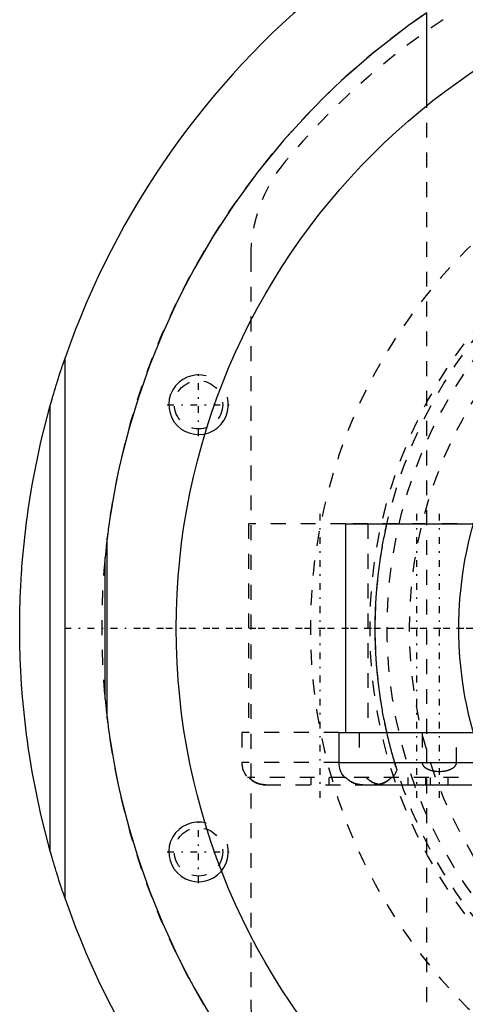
# Model space of a CAD drawing. Extents: x -706 to 181, y -120 to 120.
# Tile 2 of 13: x -706 to -676, y -25 to 41. Entities that reach past the tile are written whole.
import ezdxf

# ---------------------------------------------------------------- set-up
doc = ezdxf.new("R2010")
doc.units = 0
doc.linetypes.add('CENTER', pattern=[1.5, 0.45, -0.5, 0.05, -0.5])
doc.linetypes.add('DASHED', pattern=[2, 1, -1])
for name, color, linetype in [('AM_0', 7, 'CONTINUOUS'), ('AM_10', 7, 'CONTINUOUS'), ('AM_3', 7, 'DASHED'), ('AM_7', 7, 'CENTER')]:
    doc.layers.add(name, color=color, linetype=linetype)

msp = doc.modelspace()

# ---------------------------------------------------------------- linework, layer by layer
at = {"layer": 'AM_0', "color": 7, "linetype": 'CONTINUOUS'}
for p, q in [((-678.188, 35.077), (-678.188, 41.297)), ((-702.45, -18.145), (-702.45, 18.145)), ((-703.45, -14.946), (-703.45, 14.946)), ((-683.65, 7), (-683.65, -7)), ((-683.65, 7), (-674.156, 7)), ((-699.633, 6.047), (-699.773, 4.759)), ((-699.633, -6.047), (-699.633, 6.047)), ((-699.773, -4.759), (-699.773, 4.759)), ((-699.773, -4.759), (-699.633, -6.047)), ((-684.1, -7), (-684.1, -9)), ((-684.1, -7), (-674.156, -7)), ((-684.1, -9), (-673.6, -9)), ((-683.718, -10), (-683.634, -10)), ((-682.49, -10.5), (-675.172, -10.5))]:
    msp.add_line(p, q, dxfattribs=at)
for points in [[(-678.188, 41.297, 0), (-679.41, 40.436, 0), (-681.737, 38.636, 0), (-683.911, 36.743, 0), (-684.941, 35.765, 0), (-685.933, 34.768, 0), (-687.804, 32.724, 0), (-689.523, 30.625, 0), (-691.094, 28.483, 0), (-692.517, 26.311, 0), (-693.795, 24.124, 0), (-694.381, 23.029, 0), (-694.932, 21.935, 0), (-695.931, 19.757, 0), (-696.799, 17.603, 0), (-697.541, 15.488, 0), (-698.163, 13.428, 0), (-698.671, 11.452, 0), (-698.884, 10.505, 0), (-699.072, 9.59, 0), (-699.259, 8.574, 0), (-699.307, 8.296, 0), (-699.352, 8.026, 0), (-699.373, 7.893, 0), (-699.394, 7.762, 0), (-699.433, 7.508, 0), (-699.47, 7.263, 0), (-699.504, 7.028, 0), (-699.534, 6.807, 0), (-699.562, 6.601, 0), (-699.575, 6.504, 0), (-699.587, 6.413, 0), (-699.608, 6.246, 0), (-699.626, 6.106, 0), (-699.633, 6.047, 0)], [(-703.45, 14.946, 0), (-703.45, 14.946, 0), (-703.449, 14.947, 0), (-703.449, 14.948, 0), (-703.449, 14.948, 0), (-703.449, 14.948, 0), (-703.449, 14.949, 0), (-703.448, 14.95, 0), (-703.448, 14.951, 0), (-703.448, 14.953, 0), (-703.447, 14.954, 0), (-703.447, 14.955, 0), (-703.447, 14.955, 0), (-703.447, 14.957, 0), (-703.446, 14.958, 0), (-703.446, 14.96, 0), (-703.445, 14.962, 0), (-703.445, 14.964, 0), (-703.444, 14.965, 0), (-703.444, 14.966, 0), (-703.444, 14.968, 0), (-703.443, 14.97, 0), (-703.443, 14.971, 0), (-703.442, 14.972, 0), (-703.442, 14.975, 0), (-703.441, 14.977, 0), (-703.441, 14.978, 0), (-703.44, 14.98, 0), (-703.44, 14.982, 0), (-703.439, 14.985, 0), (-703.438, 14.987, 0), (-703.437, 14.99, 0), (-703.437, 14.993, 0), (-703.436, 14.994, 0), (-703.436, 14.996, 0), (-703.435, 14.999, 0), (-703.434, 15.002, 0), (-703.431, 15.013, 0), (-703.425, 15.032, 0), (-703.42, 15.053, 0), (-703.414, 15.074, 0), (-703.41, 15.086, 0), (-703.407, 15.097, 0), (-703.4, 15.121, 0), (-703.393, 15.147, 0), (-703.386, 15.173, 0), (-703.378, 15.2, 0), (-703.37, 15.227, 0), (-703.366, 15.241, 0), (-703.362, 15.255, 0), (-703.354, 15.284, 0), (-703.346, 15.313, 0), (-703.342, 15.327, 0), (-703.337, 15.342, 0), (-703.329, 15.371, 0), (-703.321, 15.4, 0), (-703.316, 15.415, 0), (-703.312, 15.429, 0), (-703.304, 15.458, 0), (-703.296, 15.487, 0), (-703.267, 15.586, 0), (-703.215, 15.761, 0), (-703.161, 15.942, 0), (-703.105, 16.128, 0), (-703.047, 16.318, 0), (-703.017, 16.414, 0), (-702.987, 16.51, 0), (-702.926, 16.705, 0), (-702.864, 16.901, 0), (-702.801, 17.097, 0), (-702.737, 17.293, 0), (-702.673, 17.487, 0), (-702.641, 17.584, 0), (-702.609, 17.68, 0), (-702.545, 17.869, 0), (-702.481, 18.054, 0), (-702.45, 18.145, 0)], [(-705.5, 0, 0), (-705.5, 0.012, 0), (-705.5, 0.035, 0), (-705.5, 0.058, 0), (-705.5, 0.07, 0), (-705.5, 0.082, 0), (-705.5, 0.105, 0), (-705.5, 0.128, 0), (-705.5, 0.152, 0), (-705.5, 0.175, 0), (-705.5, 0.199, 0), (-705.5, 0.21, 0), (-705.5, 0.222, 0), (-705.499, 0.245, 0), (-705.499, 0.269, 0), (-705.499, 0.292, 0), (-705.499, 0.315, 0), (-705.499, 0.339, 0), (-705.499, 0.35, 0), (-705.499, 0.362, 0), (-705.499, 0.385, 0), (-705.498, 0.409, 0), (-705.498, 0.42, 0), (-705.498, 0.432, 0), (-705.498, 0.455, 0), (-705.498, 0.479, 0), (-705.498, 0.49, 0), (-705.498, 0.502, 0), (-705.498, 0.525, 0), (-705.497, 0.549, 0), (-705.497, 0.572, 0), (-705.497, 0.595, 0), (-705.497, 0.619, 0), (-705.496, 0.631, 0), (-705.496, 0.642, 0), (-705.496, 0.666, 0), (-705.496, 0.689, 0), (-705.495, 0.712, 0), (-705.495, 0.736, 0), (-705.495, 0.759, 0), (-705.495, 0.771, 0), (-705.494, 0.782, 0), (-705.494, 0.806, 0), (-705.494, 0.829, 0), (-705.493, 0.852, 0), (-705.493, 0.876, 0), (-705.493, 0.899, 0), (-705.493, 0.911, 0), (-705.492, 0.922, 0), (-705.492, 0.946, 0), (-705.492, 0.969, 0), (-705.49, 1.051, 0), (-705.487, 1.191, 0), (-705.486, 1.261, 0), (-705.484, 1.331, 0), (-705.481, 1.471, 0), (-705.477, 1.611, 0), (-705.472, 1.751, 0), (-705.468, 1.891, 0), (-705.463, 2.031, 0), (-705.46, 2.101, 0), (-705.458, 2.171, 0), (-705.452, 2.311, 0), (-705.446, 2.451, 0), (-705.443, 2.521, 0), (-705.439, 2.591, 0), (-705.433, 2.731, 0), (-705.426, 2.871, 0), (-705.422, 2.941, 0), (-705.418, 3.011, 0), (-705.41, 3.151, 0), (-705.402, 3.291, 0), (-705.394, 3.431, 0), (-705.385, 3.571, 0), (-705.376, 3.71, 0), (-705.371, 3.78, 0), (-705.366, 3.85, 0), (-705.356, 3.99, 0), (-705.346, 4.13, 0), (-705.307, 4.619, 0), (-705.231, 5.456, 0), (-705.142, 6.292, 0), (-705.041, 7.126, 0), (-704.985, 7.543, 0), (-704.926, 7.959, 0), (-704.799, 8.79, 0), (-704.66, 9.619, 0), (-704.073, 12.502, 0), (-703.45, 14.946, 0)], [(-703.45, -14.946, 0), (-704.073, -12.502, 0), (-704.66, -9.619, 0), (-704.799, -8.79, 0), (-704.926, -7.959, 0), (-704.985, -7.543, 0), (-705.041, -7.126, 0), (-705.142, -6.292, 0), (-705.231, -5.456, 0), (-705.307, -4.619, 0), (-705.371, -3.78, 0), (-705.402, -3.291, 0), (-705.41, -3.151, 0), (-705.418, -3.011, 0), (-705.422, -2.941, 0), (-705.426, -2.871, 0), (-705.433, -2.731, 0), (-705.439, -2.591, 0), (-705.443, -2.521, 0), (-705.446, -2.451, 0), (-705.452, -2.311, 0), (-705.458, -2.171, 0), (-705.46, -2.101, 0), (-705.463, -2.031, 0), (-705.468, -1.891, 0), (-705.472, -1.751, 0), (-705.477, -1.611, 0), (-705.481, -1.471, 0), (-705.484, -1.331, 0), (-705.486, -1.261, 0), (-705.487, -1.191, 0), (-705.49, -1.051, 0), (-705.493, -0.911, 0), (-705.494, -0.829, 0), (-705.494, -0.806, 0), (-705.494, -0.782, 0), (-705.495, -0.771, 0), (-705.495, -0.759, 0), (-705.495, -0.736, 0), (-705.495, -0.712, 0), (-705.496, -0.689, 0), (-705.496, -0.666, 0), (-705.496, -0.642, 0), (-705.496, -0.631, 0), (-705.497, -0.619, 0), (-705.497, -0.595, 0), (-705.497, -0.572, 0), (-705.497, -0.549, 0), (-705.498, -0.525, 0), (-705.498, -0.502, 0), (-705.498, -0.49, 0), (-705.498, -0.479, 0), (-705.498, -0.455, 0), (-705.498, -0.432, 0), (-705.498, -0.42, 0), (-705.498, -0.409, 0), (-705.499, -0.385, 0), (-705.499, -0.362, 0), (-705.499, -0.35, 0), (-705.499, -0.339, 0), (-705.499, -0.315, 0), (-705.499, -0.292, 0), (-705.499, -0.269, 0), (-705.499, -0.245, 0), (-705.5, -0.222, 0), (-705.5, -0.21, 0), (-705.5, -0.199, 0), (-705.5, -0.175, 0), (-705.5, -0.152, 0), (-705.5, -0.128, 0), (-705.5, -0.105, 0), (-705.5, -0.082, 0), (-705.5, -0.07, 0), (-705.5, -0.058, 0), (-705.5, -0.035, 0), (-705.5, -0.012, 0), (-705.5, 0, 0)], [(-699.633, -6.047, 0), (-699.626, -6.106, 0), (-699.608, -6.246, 0), (-699.587, -6.413, 0), (-699.575, -6.504, 0), (-699.562, -6.601, 0), (-699.534, -6.807, 0), (-699.504, -7.028, 0), (-699.47, -7.263, 0), (-699.433, -7.508, 0), (-699.394, -7.762, 0), (-699.373, -7.893, 0), (-699.352, -8.026, 0), (-699.307, -8.296, 0), (-699.259, -8.574, 0), (-699.072, -9.59, 0), (-698.884, -10.505, 0), (-698.671, -11.452, 0), (-698.163, -13.428, 0), (-697.541, -15.488, 0), (-696.799, -17.603, 0), (-695.931, -19.757, 0), (-694.932, -21.935, 0), (-694.381, -23.029, 0), (-693.795, -24.124, 0), (-692.517, -26.311, 0)], [(-682.851, -10.458, 0), (-682.877, -10.452, 0), (-682.927, -10.438, 0), (-682.977, -10.423, 0), (-683.001, -10.415, 0), (-683.025, -10.407, 0), (-683.071, -10.389, 0), (-683.116, -10.37, 0), (-683.162, -10.35, 0), (-683.208, -10.327, 0), (-683.253, -10.302, 0), (-683.276, -10.289, 0), (-683.299, -10.276, 0), (-683.343, -10.248, 0), (-683.387, -10.218, 0), (-683.43, -10.187, 0), (-683.471, -10.155, 0), (-683.51, -10.122, 0), (-683.529, -10.105, 0), (-683.547, -10.088, 0), (-683.583, -10.054, 0), (-683.617, -10.018, 0), (-683.634, -10, 0)], [(-702.45, -18.145, 0), (-702.481, -18.054, 0), (-702.545, -17.869, 0), (-702.609, -17.68, 0), (-702.641, -17.584, 0), (-702.673, -17.487, 0), (-702.737, -17.293, 0), (-702.801, -17.097, 0), (-702.864, -16.901, 0), (-702.926, -16.705, 0), (-702.987, -16.51, 0), (-703.017, -16.414, 0), (-703.047, -16.318, 0), (-703.105, -16.128, 0), (-703.161, -15.942, 0), (-703.215, -15.761, 0), (-703.267, -15.586, 0), (-703.296, -15.487, 0), (-703.304, -15.458, 0), (-703.312, -15.429, 0), (-703.316, -15.415, 0), (-703.321, -15.4, 0), (-703.329, -15.371, 0), (-703.337, -15.342, 0), (-703.342, -15.327, 0), (-703.346, -15.313, 0), (-703.354, -15.284, 0), (-703.362, -15.255, 0), (-703.366, -15.241, 0), (-703.37, -15.227, 0), (-703.378, -15.2, 0), (-703.386, -15.173, 0), (-703.393, -15.147, 0), (-703.4, -15.121, 0), (-703.407, -15.097, 0), (-703.41, -15.086, 0), (-703.414, -15.074, 0), (-703.42, -15.053, 0), (-703.425, -15.032, 0), (-703.431, -15.013, 0), (-703.434, -15.002, 0), (-703.435, -14.999, 0), (-703.436, -14.996, 0), (-703.436, -14.994, 0), (-703.437, -14.993, 0), (-703.437, -14.99, 0), (-703.438, -14.987, 0), (-703.439, -14.985, 0), (-703.44, -14.982, 0), (-703.44, -14.98, 0), (-703.441, -14.978, 0), (-703.441, -14.977, 0), (-703.442, -14.975, 0), (-703.442, -14.972, 0), (-703.443, -14.971, 0), (-703.443, -14.97, 0), (-703.444, -14.968, 0), (-703.444, -14.966, 0), (-703.444, -14.965, 0), (-703.445, -14.964, 0), (-703.445, -14.962, 0), (-703.446, -14.96, 0), (-703.446, -14.958, 0), (-703.447, -14.957, 0), (-703.447, -14.955, 0), (-703.447, -14.955, 0), (-703.447, -14.954, 0), (-703.448, -14.953, 0), (-703.448, -14.951, 0), (-703.448, -14.95, 0), (-703.449, -14.949, 0), (-703.449, -14.948, 0), (-703.449, -14.948, 0), (-703.449, -14.948, 0), (-703.449, -14.947, 0), (-703.45, -14.946, 0), (-703.45, -14.946, 0)]]:
    msp.add_polyline3d(points, dxfattribs=at)
msp.add_circle((-650, 0), 45, dxfattribs=at)
for centre, radius, start, end in [((-650, 0), 55.5, 97.25319, 160.91684), ((-682.6, -9), 1.5, 180, 221.81031), ((-650, 0), 55.5, 199.08316, 262.74681)]:
    msp.add_arc(centre, radius, start, end, dxfattribs=at)
at = {"layer": 'AM_10', "color": 7, "linetype": 'CONTINUOUS'}
for centre in [(-693.5, 15), (-693.5, -15)]:
    msp.add_arc(centre, 2, 75, 15, dxfattribs=at)
at = {"layer": 'AM_3', "color": 6, "linetype": 'DASHED'}
for p, q in [((-678.188, -35.077), (-678.188, 35.077)), ((-690, 24.92), (-690, -24.92)), ((-690.15, 7), (-690.15, -7)), ((-683.65, 7), (-690.15, 7)), ((-674.156, 7), (-683.65, 7)), ((-682.15, 7), (-682.15, -7)), ((-690.6, -7), (-690.6, -9)), ((-684.1, -7), (-690.6, -7)), ((-682.725, -7), (-682.725, -9)), ((-678.502, -7), (-678.502, -9)), ((-676.198, -9), (-676.198, -7)), ((-684.1, -9), (-690.6, -9)), ((-680.188, -9.507), (-680.343, -9)), ((-683.718, -10), (-690.218, -10)), ((-688.99, -10.5), (-682.49, -10.5)), ((-685.95, -10.5), (-685.95, -10)), ((-684.75, -10.5), (-684.75, -10)), ((-674.066, -10), (-683.634, -10)), ((-682.234, -10.029), (-682.261, -10)), ((-681.672, -10.5), (-681.71, -10.5)), ((-679.45, -10.5), (-679.45, -10)), ((-678.25, -10.5), (-678.25, -10)), ((-677.95, -10.5), (-677.95, -10)), ((-676.75, -10.5), (-676.75, -10))]:
    msp.add_line(p, q, dxfattribs=at)
for points in [[(-680.866, -7, 0), (-680.878, -6.948, 0), (-680.901, -6.844, 0), (-680.925, -6.738, 0), (-680.936, -6.684, 0), (-680.948, -6.63, 0), (-680.971, -6.521, 0), (-680.994, -6.41, 0), (-681.017, -6.297, 0), (-681.04, -6.183, 0), (-681.063, -6.068, 0), (-681.074, -6.01, 0), (-681.085, -5.951, 0), (-681.108, -5.834, 0), (-681.13, -5.715, 0), (-681.152, -5.594, 0), (-681.173, -5.473, 0), (-681.195, -5.35, 0), (-681.205, -5.288, 0), (-681.216, -5.226, 0), (-681.236, -5.101, 0), (-681.257, -4.974, 0), (-681.267, -4.911, 0), (-681.325, -4.523, 0), (-681.43, -3.724, 0), (-681.517, -2.903, 0), (-681.582, -2.071, 0), (-681.626, -1.236, 0), (-681.647, -0.408, 0), (-681.65, 0, 0), (-681.647, 0.408, 0), (-681.626, 1.236, 0), (-681.582, 2.071, 0), (-681.517, 2.903, 0), (-681.43, 3.724, 0), (-681.325, 4.523, 0), (-681.267, 4.911, 0), (-681.257, 4.974, 0), (-681.236, 5.101, 0), (-681.216, 5.226, 0), (-681.205, 5.288, 0), (-681.195, 5.35, 0), (-681.173, 5.473, 0), (-681.152, 5.594, 0), (-681.13, 5.715, 0), (-681.108, 5.834, 0), (-681.085, 5.951, 0), (-681.074, 6.01, 0), (-681.063, 6.068, 0), (-681.04, 6.183, 0), (-681.017, 6.297, 0), (-680.994, 6.41, 0), (-680.971, 6.521, 0), (-680.948, 6.63, 0), (-680.936, 6.684, 0), (-680.925, 6.738, 0), (-680.901, 6.844, 0), (-680.878, 6.948, 0), (-680.866, 7, 0)], [(-675.063, -7.001, 0), (-675.169, -6.619, 0), (-675.362, -5.85, 0), (-675.532, -5.075, 0), (-675.607, -4.686, 0), (-675.677, -4.296, 0), (-675.798, -3.514, 0), (-675.894, -2.731, 0), (-675.966, -1.947, 0), (-676.014, -1.166, 0), (-676.038, -0.387, 0), (-676.041, 0, 0), (-676.038, 0.387, 0), (-676.014, 1.166, 0), (-675.966, 1.947, 0), (-675.894, 2.731, 0), (-675.798, 3.514, 0), (-675.677, 4.296, 0), (-675.607, 4.686, 0), (-675.532, 5.075, 0), (-675.362, 5.85, 0), (-675.169, 6.619, 0), (-675.063, 7.001, 0)], [(-680.343, -9, 0), (-680.357, -8.954, 0), (-680.384, -8.861, 0), (-680.412, -8.764, 0), (-680.427, -8.715, 0), (-680.441, -8.665, 0), (-680.47, -8.562, 0), (-680.499, -8.457, 0), (-680.529, -8.35, 0), (-680.558, -8.241, 0), (-680.588, -8.129, 0), (-680.603, -8.073, 0), (-680.618, -8.016, 0), (-680.648, -7.901, 0), (-680.678, -7.784, 0), (-680.708, -7.666, 0), (-680.737, -7.547, 0), (-680.766, -7.426, 0), (-680.781, -7.366, 0), (-680.795, -7.305, 0), (-680.824, -7.184, 0), (-680.852, -7.061, 0), (-680.866, -7, 0)], [(-678.502, -9, 0), (-678.502, -9.002, 0), (-678.502, -9.006, 0), (-678.502, -9.01, 0), (-678.502, -9.013, 0), (-678.502, -9.015, 0), (-678.502, -9.019, 0), (-678.502, -9.023, 0), (-678.501, -9.028, 0), (-678.501, -9.032, 0), (-678.5, -9.036, 0), (-678.5, -9.039, 0), (-678.5, -9.041, 0), (-678.499, -9.045, 0), (-678.499, -9.05, 0), (-678.498, -9.054, 0), (-678.497, -9.059, 0), (-678.496, -9.063, 0), (-678.496, -9.065, 0), (-678.495, -9.067, 0), (-678.494, -9.072, 0), (-678.493, -9.076, 0), (-678.493, -9.078, 0), (-678.492, -9.081, 0), (-678.491, -9.085, 0), (-678.49, -9.089, 0), (-678.489, -9.091, 0), (-678.489, -9.093, 0), (-678.488, -9.098, 0), (-678.486, -9.102, 0), (-678.481, -9.116, 0), (-678.472, -9.139, 0), (-678.46, -9.163, 0), (-678.447, -9.186, 0), (-678.432, -9.209, 0), (-678.425, -9.22, 0), (-678.417, -9.23, 0), (-678.4, -9.25, 0), (-678.383, -9.269, 0), (-678.365, -9.287, 0), (-678.346, -9.305, 0), (-678.326, -9.322, 0), (-678.316, -9.331, 0), (-678.305, -9.339, 0), (-678.283, -9.355, 0), (-678.261, -9.371, 0), (-678.25, -9.378, 0), (-678.239, -9.385, 0), (-678.217, -9.399, 0), (-678.195, -9.411, 0), (-678.184, -9.417, 0), (-678.173, -9.423, 0), (-678.151, -9.434, 0), (-678.128, -9.445, 0), (-678.105, -9.456, 0), (-678.081, -9.466, 0), (-678.058, -9.476, 0), (-678.046, -9.481, 0), (-678.034, -9.485, 0), (-678.009, -9.494, 0), (-677.984, -9.503, 0), (-677.959, -9.511, 0), (-677.934, -9.519, 0), (-677.909, -9.526, 0), (-677.896, -9.53, 0), (-677.883, -9.533, 0), (-677.857, -9.54, 0), (-677.831, -9.546, 0), (-677.805, -9.552, 0), (-677.779, -9.558, 0), (-677.753, -9.563, 0), (-677.74, -9.565, 0), (-677.726, -9.568, 0), (-677.7, -9.572, 0), (-677.674, -9.576, 0), (-677.647, -9.58, 0), (-677.621, -9.583, 0), (-677.594, -9.586, 0), (-677.581, -9.588, 0), (-677.568, -9.589, 0), (-677.542, -9.591, 0), (-677.516, -9.593, 0), (-677.425, -9.598, 0), (-677.35, -9.599, 0), (-677.275, -9.598, 0), (-677.184, -9.593, 0), (-677.158, -9.591, 0), (-677.132, -9.589, 0), (-677.119, -9.588, 0), (-677.106, -9.586, 0), (-677.079, -9.583, 0), (-677.053, -9.58, 0), (-677.026, -9.576, 0), (-677, -9.572, 0), (-676.974, -9.568, 0), (-676.96, -9.565, 0), (-676.947, -9.563, 0), (-676.921, -9.558, 0), (-676.895, -9.552, 0), (-676.869, -9.546, 0), (-676.843, -9.54, 0), (-676.817, -9.533, 0), (-676.804, -9.53, 0), (-676.791, -9.526, 0), (-676.766, -9.519, 0), (-676.741, -9.511, 0), (-676.716, -9.503, 0), (-676.691, -9.494, 0), (-676.666, -9.485, 0), (-676.654, -9.481, 0), (-676.642, -9.476, 0), (-676.619, -9.466, 0), (-676.595, -9.456, 0), (-676.572, -9.445, 0), (-676.549, -9.434, 0), (-676.527, -9.423, 0), (-676.516, -9.417, 0), (-676.505, -9.411, 0), (-676.483, -9.399, 0), (-676.461, -9.385, 0), (-676.45, -9.378, 0), (-676.439, -9.371, 0), (-676.417, -9.355, 0), (-676.395, -9.339, 0), (-676.384, -9.331, 0), (-676.374, -9.322, 0), (-676.354, -9.305, 0), (-676.335, -9.287, 0), (-676.317, -9.269, 0), (-676.3, -9.25, 0), (-676.283, -9.23, 0), (-676.275, -9.22, 0), (-676.268, -9.209, 0), (-676.253, -9.186, 0), (-676.24, -9.163, 0), (-676.228, -9.139, 0), (-676.222, -9.126, 0), (-676.221, -9.122, 0), (-676.219, -9.118, 0), (-676.219, -9.116, 0), (-676.218, -9.114, 0), (-676.217, -9.11, 0), (-676.215, -9.106, 0), (-676.214, -9.102, 0), (-676.212, -9.098, 0), (-676.211, -9.093, 0), (-676.211, -9.091, 0), (-676.21, -9.089, 0), (-676.209, -9.085, 0), (-676.208, -9.081, 0), (-676.207, -9.078, 0), (-676.207, -9.076, 0), (-676.206, -9.072, 0), (-676.205, -9.067, 0), (-676.204, -9.065, 0), (-676.204, -9.063, 0), (-676.203, -9.059, 0), (-676.202, -9.054, 0), (-676.201, -9.05, 0), (-676.201, -9.045, 0), (-676.2, -9.041, 0), (-676.2, -9.039, 0), (-676.2, -9.036, 0), (-676.199, -9.032, 0), (-676.199, -9.028, 0), (-676.198, -9.023, 0), (-676.198, -9.019, 0), (-676.198, -9.015, 0), (-676.198, -9.013, 0), (-676.198, -9.01, 0), (-676.198, -9.006, 0), (-676.198, -9.002, 0), (-676.198, -9, 0)], [(-690.134, -10, 0), (-690.11, -10.026, 0), (-690.062, -10.074, 0), (-690.011, -10.121, 0), (-689.984, -10.144, 0), (-689.956, -10.167, 0), (-689.897, -10.211, 0), (-689.837, -10.252, 0), (-689.774, -10.29, 0), (-689.711, -10.325, 0), (-689.647, -10.357, 0), (-689.615, -10.371, 0), (-689.584, -10.384, 0), (-689.519, -10.409, 0), (-689.452, -10.431, 0), (-689.382, -10.451, 0), (-689.311, -10.467, 0), (-689.238, -10.48, 0), (-689.202, -10.486, 0), (-689.166, -10.49, 0), (-689.094, -10.497, 0), (-689.024, -10.5, 0), (-688.99, -10.5, 0)], [(-689.863, -10.234, 0), (-689.872, -10.228, 0), (-689.889, -10.217, 0), (-689.906, -10.205, 0), (-689.914, -10.199, 0), (-689.922, -10.192, 0), (-689.939, -10.18, 0), (-689.955, -10.167, 0), (-689.971, -10.155, 0), (-689.986, -10.142, 0), (-690.001, -10.129, 0), (-690.009, -10.122, 0), (-690.017, -10.116, 0), (-690.031, -10.103, 0), (-690.046, -10.089, 0), (-690.06, -10.076, 0), (-690.074, -10.063, 0), (-690.087, -10.049, 0), (-690.094, -10.043, 0), (-690.101, -10.036, 0), (-690.114, -10.022, 0), (-690.127, -10.007, 0), (-690.134, -10, 0)], [(-689.351, -10.458, 0), (-689.367, -10.455, 0), (-689.398, -10.447, 0), (-689.428, -10.438, 0), (-689.443, -10.434, 0), (-689.458, -10.429, 0), (-689.488, -10.419, 0), (-689.517, -10.409, 0), (-689.546, -10.399, 0), (-689.574, -10.388, 0), (-689.601, -10.377, 0), (-689.615, -10.371, 0), (-689.629, -10.365, 0), (-689.657, -10.352, 0), (-689.685, -10.339, 0), (-689.713, -10.324, 0), (-689.74, -10.309, 0), (-689.768, -10.294, 0), (-689.782, -10.286, 0), (-689.796, -10.278, 0), (-689.823, -10.261, 0), (-689.85, -10.243, 0), (-689.863, -10.234, 0)], [(-688.99, -10.5, 0), (-689, -10.5, 0), (-689.019, -10.5, 0), (-689.039, -10.499, 0), (-689.048, -10.499, 0), (-689.058, -10.499, 0), (-689.078, -10.498, 0), (-689.098, -10.496, 0), (-689.118, -10.495, 0), (-689.138, -10.493, 0), (-689.158, -10.491, 0), (-689.168, -10.49, 0), (-689.178, -10.489, 0), (-689.199, -10.486, 0), (-689.219, -10.483, 0), (-689.24, -10.48, 0), (-689.26, -10.477, 0), (-689.28, -10.473, 0), (-689.29, -10.471, 0), (-689.301, -10.469, 0), (-689.321, -10.465, 0), (-689.341, -10.461, 0), (-689.351, -10.458, 0)], [(-683.634, -10, 0), (-683.626, -10.009, 0), (-683.61, -10.026, 0), (-683.593, -10.043, 0), (-683.585, -10.052, 0), (-683.577, -10.06, 0), (-683.56, -10.076, 0), (-683.542, -10.092, 0), (-683.525, -10.108, 0), (-683.506, -10.125, 0), (-683.488, -10.14, 0), (-683.478, -10.148, 0), (-683.469, -10.156, 0), (-683.449, -10.172, 0), (-683.43, -10.187, 0), (-683.409, -10.202, 0), (-683.389, -10.217, 0), (-683.368, -10.231, 0), (-683.358, -10.238, 0), (-683.347, -10.245, 0), (-683.326, -10.259, 0), (-683.304, -10.272, 0), (-683.294, -10.279, 0)], [(-683.294, -10.279, 0), (-683.282, -10.286, 0), (-683.258, -10.3, 0), (-683.234, -10.313, 0), (-683.222, -10.319, 0), (-683.21, -10.325, 0), (-683.187, -10.338, 0), (-683.163, -10.349, 0), (-683.139, -10.36, 0), (-683.115, -10.371, 0), (-683.091, -10.381, 0), (-683.08, -10.386, 0), (-683.068, -10.39, 0), (-683.044, -10.4, 0), (-683.019, -10.409, 0), (-682.994, -10.417, 0), (-682.969, -10.426, 0), (-682.943, -10.434, 0), (-682.93, -10.437, 0), (-682.917, -10.441, 0), (-682.891, -10.448, 0), (-682.864, -10.455, 0), (-682.851, -10.458, 0)], [(-682.49, -10.5, 0), (-682.513, -10.5, 0), (-682.558, -10.499, 0), (-682.604, -10.496, 0), (-682.628, -10.494, 0), (-682.651, -10.492, 0), (-682.699, -10.486, 0), (-682.746, -10.479, 0), (-682.794, -10.471, 0), (-682.841, -10.461, 0), (-682.888, -10.449, 0), (-682.911, -10.443, 0), (-682.934, -10.437, 0), (-682.979, -10.423, 0), (-683.022, -10.408, 0), (-683.065, -10.392, 0), (-683.106, -10.375, 0), (-683.148, -10.356, 0), (-683.169, -10.346, 0), (-683.189, -10.336, 0), (-683.231, -10.314, 0), (-683.273, -10.291, 0), (-683.294, -10.279, 0)], [(-682.851, -10.458, 0), (-682.841, -10.461, 0), (-682.821, -10.465, 0), (-682.801, -10.469, 0), (-682.79, -10.471, 0), (-682.78, -10.473, 0), (-682.76, -10.477, 0), (-682.74, -10.48, 0), (-682.719, -10.483, 0), (-682.699, -10.486, 0), (-682.678, -10.489, 0), (-682.668, -10.49, 0), (-682.658, -10.491, 0), (-682.638, -10.493, 0), (-682.618, -10.495, 0), (-682.598, -10.496, 0), (-682.578, -10.498, 0), (-682.558, -10.499, 0), (-682.548, -10.499, 0), (-682.539, -10.499, 0), (-682.519, -10.5, 0), (-682.5, -10.5, 0), (-682.49, -10.5, 0)], [(-682.49, -10.5, 0), (-682.5, -10.5, 0), (-682.519, -10.5, 0), (-682.539, -10.499, 0), (-682.548, -10.499, 0), (-682.558, -10.499, 0), (-682.578, -10.498, 0), (-682.598, -10.496, 0), (-682.618, -10.495, 0), (-682.638, -10.493, 0), (-682.658, -10.491, 0), (-682.668, -10.49, 0), (-682.678, -10.489, 0), (-682.699, -10.486, 0), (-682.719, -10.483, 0), (-682.74, -10.48, 0), (-682.76, -10.477, 0), (-682.78, -10.473, 0), (-682.79, -10.471, 0), (-682.801, -10.469, 0), (-682.821, -10.465, 0), (-682.841, -10.461, 0), (-682.851, -10.458, 0)], [(-682.261, -10, 0), (-682.243, -10.02, 0), (-682.206, -10.057, 0), (-682.168, -10.094, 0), (-682.148, -10.112, 0), (-682.128, -10.13, 0), (-682.085, -10.165, 0), (-682.041, -10.199, 0), (-681.995, -10.232, 0), (-681.948, -10.263, 0), (-681.899, -10.292, 0), (-681.875, -10.306, 0), (-681.851, -10.319, 0), (-681.802, -10.344, 0), (-681.753, -10.366, 0), (-681.704, -10.387, 0), (-681.655, -10.406, 0), (-681.604, -10.424, 0), (-681.577, -10.432, 0), (-681.551, -10.44, 0), (-681.497, -10.454, 0), (-681.442, -10.467, 0), (-681.414, -10.472, 0)], [(-682.058, -10.186, 0), (-682.09, -10.161, 0), (-682.151, -10.109, 0), (-682.207, -10.057, 0), (-682.234, -10.029, 0)], [(-681.414, -10.472, 0), (-681.434, -10.468, 0), (-681.473, -10.46, 0), (-681.513, -10.45, 0), (-681.532, -10.445, 0), (-681.551, -10.44, 0), (-681.589, -10.428, 0), (-681.626, -10.416, 0), (-681.663, -10.403, 0), (-681.698, -10.389, 0), (-681.732, -10.375, 0), (-681.75, -10.368, 0), (-681.767, -10.36, 0), (-681.802, -10.343, 0), (-681.837, -10.326, 0), (-681.872, -10.307, 0), (-681.907, -10.287, 0), (-681.942, -10.266, 0), (-681.959, -10.255, 0), (-681.976, -10.244, 0), (-682.009, -10.222, 0), (-682.042, -10.198, 0), (-682.058, -10.186, 0)], [(-681.71, -10.5, 0), (-681.676, -10.5, 0), (-681.606, -10.497, 0), (-681.534, -10.49, 0), (-681.498, -10.486, 0), (-681.462, -10.48, 0), (-681.389, -10.467, 0), (-681.318, -10.451, 0), (-681.248, -10.431, 0), (-681.181, -10.409, 0), (-681.116, -10.384, 0), (-681.085, -10.371, 0), (-681.053, -10.357, 0), (-680.989, -10.325, 0), (-680.926, -10.29, 0), (-680.863, -10.252, 0), (-680.803, -10.211, 0), (-680.744, -10.167, 0), (-680.716, -10.144, 0), (-680.689, -10.121, 0), (-680.638, -10.074, 0), (-680.59, -10.026, 0), (-680.566, -10, 0)], [(-681.349, -10.458, 0), (-681.358, -10.46, 0), (-681.376, -10.464, 0), (-681.394, -10.468, 0), (-681.403, -10.47, 0), (-681.412, -10.472, 0), (-681.43, -10.475, 0), (-681.448, -10.478, 0), (-681.512, -10.488, 0), (-681.619, -10.497, 0), (-681.672, -10.5, 0)], [(-681.119, -10.5, 0), (-681.166, -10.499, 0), (-681.264, -10.493, 0), (-681.364, -10.481, 0), (-681.414, -10.472, 0)], [(-680.837, -10.234, 0), (-680.85, -10.243, 0), (-680.877, -10.261, 0), (-680.904, -10.278, 0), (-680.918, -10.286, 0), (-680.932, -10.294, 0), (-680.96, -10.309, 0), (-680.987, -10.324, 0), (-681.015, -10.339, 0), (-681.043, -10.352, 0), (-681.071, -10.365, 0), (-681.085, -10.371, 0), (-681.099, -10.377, 0), (-681.126, -10.388, 0), (-681.154, -10.399, 0), (-681.183, -10.409, 0), (-681.212, -10.419, 0), (-681.242, -10.429, 0), (-681.257, -10.434, 0), (-681.272, -10.438, 0), (-681.302, -10.447, 0), (-681.333, -10.455, 0), (-681.349, -10.458, 0)], [(-680.566, -10, 0), (-680.573, -10.007, 0), (-680.586, -10.022, 0), (-680.599, -10.036, 0), (-680.606, -10.043, 0), (-680.613, -10.049, 0), (-680.626, -10.063, 0), (-680.64, -10.076, 0), (-680.654, -10.089, 0), (-680.669, -10.103, 0), (-680.683, -10.116, 0), (-680.691, -10.122, 0), (-680.699, -10.129, 0), (-680.714, -10.142, 0), (-680.729, -10.155, 0), (-680.745, -10.167, 0), (-680.761, -10.18, 0), (-680.778, -10.192, 0), (-680.786, -10.199, 0), (-680.794, -10.205, 0), (-680.811, -10.217, 0), (-680.828, -10.228, 0), (-680.837, -10.234, 0)]]:
    msp.add_polyline3d(points, dxfattribs=at)
for centre, radius in [((-650, 0), 32), ((-650, 0), 31.65), ((-650, 0), 30.85), ((-650, 0), 29.35), ((-693.5, 15), 1.621), ((-693.5, -15), 1.621)]:
    msp.add_circle(centre, radius, dxfattribs=at)
for centre, radius, start, end in [((-650, 0), 50, 90, 270), ((-650, 0), 49, 123.55731, 140.28486), ((-650, 0), 36, 90, 270), ((-680, 24.92), 10, 140.28486, 180), ((-689.1, -9), 1.5, 180, 221.81031), ((-681.6, -9), 1.5, 318.18969, 340.2378), ((-680, -24.92), 10, 180, 219.71514)]:
    msp.add_arc(centre, radius, start, end, dxfattribs=at)
at = {"layer": 'AM_7', "color": 4, "linetype": 'CENTER'}
for p, q in [((-693.5, 12.9), (-693.5, 17.1)), ((-695.6, 15), (-691.4, 15)), ((-685.35, -11.375), (-685.35, 7.875)), ((-678.85, -11.375), (-678.85, 7.875)), ((-678.85, -11.375), (-678.85, 7.875)), ((-677.35, -11.375), (-677.35, 7.875)), ((-702.5, 0), (-597.5, 0)), ((-697.25, 0), (-602.75, 0)), ((-682.392, 0), (-617.608, 0)), ((-693.5, -17.1), (-693.5, -12.9)), ((-695.6, -15), (-691.4, -15))]:
    msp.add_line(p, q, dxfattribs=at)

doc.saveas('drawing.dxf')
